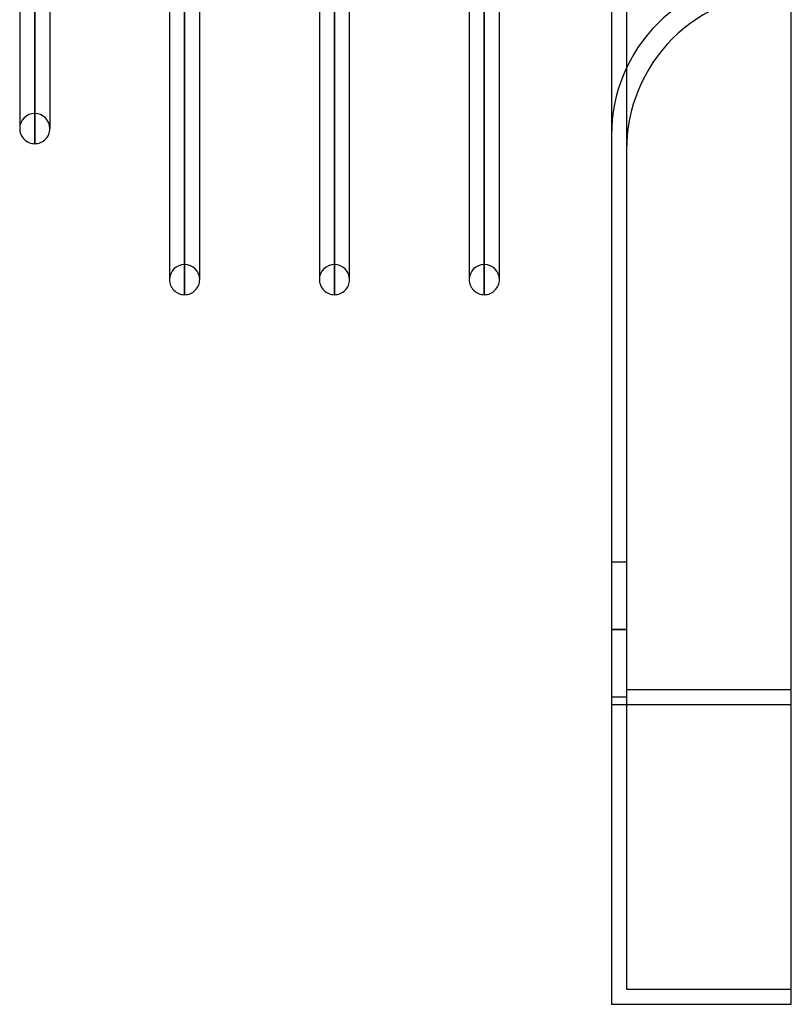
# Model space of a CAD drawing. Header units: millimetres. Extents: x -120 to 100, y -270 to 270.
# Tile 1 of 79: x -39 to 12, y -270 to -204. Entities that reach past the tile are written whole.
import ezdxf

# ---------------------------------------------------------------- set-up
doc = ezdxf.new("R2010")
doc.units = ezdxf.units.MM
doc.layers.add('MAIN-1', color=7, linetype='Continuous')
doc.layers.add('MAIN-2', color=7, linetype='Continuous')

msp = doc.modelspace()

# ---------------------------------------------------------------- linework, layer by layer
at = {"layer": 'MAIN-1'}
for p, q in [((0, 250), (0, -250)), ((12, -250), (12, 250)), ((-39.496, -153.95), (-39.496, -211.575)), ((-38.489, -154.667), (-38.489, -212.583)), ((-37.481, -155.385), (-37.481, -211.575)), ((-29.496, -161.074), (-29.496, -221.65)), ((-28.489, -161.447), (-28.489, -222.657)), ((-27.481, -221.65), (-27.481, -161.447)), ((-19.496, -161.447), (-19.496, -221.65)), ((-18.489, -161.447), (-18.489, -222.657)), ((-17.481, -221.65), (-17.481, -161.447)), ((-9.496, -161.447), (-9.496, -221.65)), ((-8.489, -161.447), (-8.489, -222.657)), ((-7.481, -221.65), (-7.481, -161.447)), ((-37.481, -211.575), (-37.481, -211.337)), ((-27.481, -221.65), (-27.481, -221.4)), ((-17.481, -221.65), (-17.481, -221.4)), ((-7.481, -221.65), (-7.481, -221.4)), ((0, -250), (0, -270)), ((0, -250), (12, -250)), ((12, -270), (12, -250)), ((0, -270), (12, -270))]:
    msp.add_line(p, q, dxfattribs=at)
for centre, start, end in [((-38.489, -211.575), 179.99985, 270.00002), ((-38.489, -211.575), 270.00002, 0.00017), ((-28.489, -221.65), 179.99968, 270.00002), ((-28.489, -221.65), 270.00002, 0.00034), ((-18.489, -221.65), 179.99968, 270.00002), ((-18.489, -221.65), 270.00002, 0.00034), ((-8.489, -221.65), 179.99968, 270.00002), ((-8.489, -221.65), 270.00002, 0.00034)]:
    msp.add_arc(centre, 1.008, start, end, dxfattribs=at)
at = {"layer": 'MAIN-2'}
for p, q in [((1, 249), (1, -249)), ((-38.489, -152.963), (-38.489, -210.567)), ((-38.489, -212.583), (-38.489, -154.431)), ((-28.489, -160.091), (-28.489, -220.643)), ((-18.489, -159.922), (-18.489, -220.643)), ((-8.489, -159.922), (-8.489, -220.643)), ((-28.489, -222.657), (-28.489, -161.437)), ((-18.489, -222.657), (-18.489, -161.437)), ((-8.489, -222.657), (-8.489, -161.437)), ((-39.496, -211.337), (-39.496, -211.575)), ((-29.496, -221.4), (-29.496, -221.65)), ((-19.496, -221.4), (-19.496, -221.65)), ((-9.496, -221.4), (-9.496, -221.65)), ((1, -240.5), (0, -240.5)), ((1, -240.5), (0, -240.5)), ((1, -245), (0, -245)), ((0, -245), (1, -245)), ((1, -245), (0, -245)), ((0, -245), (1, -245)), ((1, -249.5), (0, -249.5)), ((1, -249.5), (0, -249.5)), ((1, -249), (1, -269)), ((1, -249), (12, -249)), ((1, -249), (12, -249)), ((0, -250), (12, -250)), ((1, -269), (1, -269)), ((1, -269), (12, -269)), ((12, -269), (12, -269)), ((0, -270), (0, -270)), ((12, -270), (12, -270))]:
    msp.add_line(p, q, dxfattribs=at)
for centre, radius, start, end in [((10.5, -212), 10.5, 89.99998, 180.00002), ((11.5, -213), 10.5, 89.99998, 180.00002), ((-38.489, -211.575), 1.008, 89.99998, 179.99985), ((-38.489, -211.575), 1.008, 0.00017, 89.99998), ((-28.489, -221.65), 1.008, 89.99998, 179.99968), ((-28.489, -221.65), 1.008, 0.00034, 89.99998), ((-18.489, -221.65), 1.008, 89.99998, 179.99968), ((-18.489, -221.65), 1.008, 0.00034, 89.99998), ((-8.489, -221.65), 1.008, 89.99998, 179.99968), ((-8.489, -221.65), 1.008, 0.00034, 89.99998)]:
    msp.add_arc(centre, radius, start, end, dxfattribs=at)

doc.saveas('drawing.dxf')
